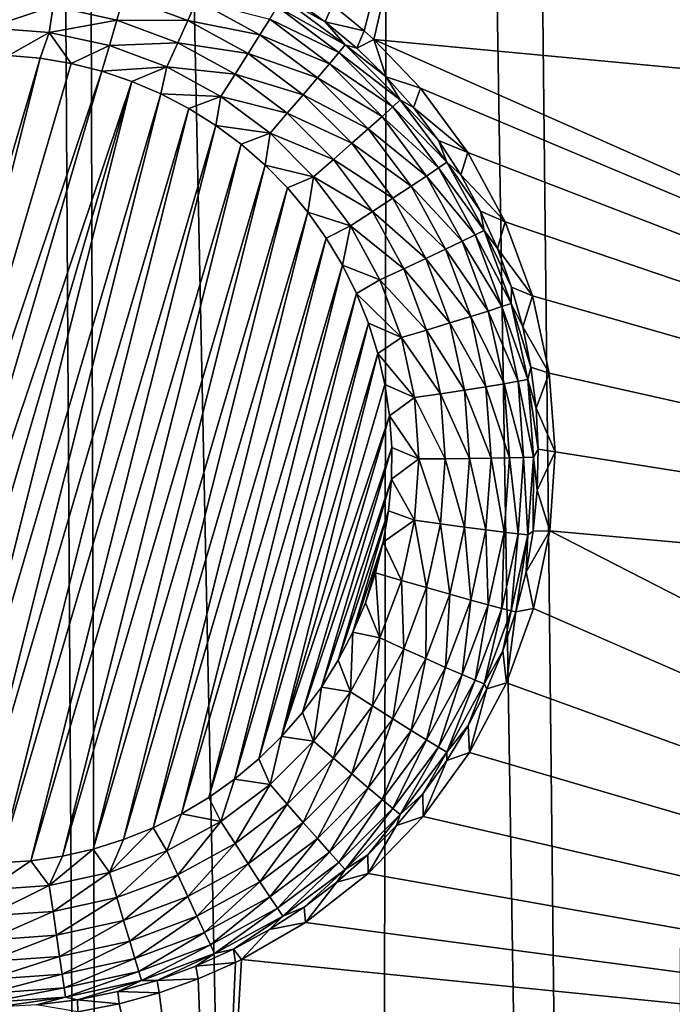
# Model space of a CAD drawing. Header units: metres. Extents: x -24 to 72, y -247 to 22.
# Tile 122 of 256: x -16.86 to -15.53, y -221.66 to -219.65. Entities that reach past the tile are written whole.
import ezdxf

# ---------------------------------------------------------------- set-up
doc = ezdxf.new("R2010")
doc.units = ezdxf.units.M
doc.layers.add('solid_509589_MEDIA_SW0001', color=7, linetype='CONTINUOUS')

msp = doc.modelspace()

# ---------------------------------------------------------------- linework, layer by layer
at = {"layer": 'solid_509589_MEDIA_SW0001'}
for points in [[(-15.430191, -205.436569, 309.277649), (-15.937922, -206.42395, 309.286591), (-15.592525, -237.790375, 309.839752)], [(-15.430191, -205.436569, 309.277649), (-15.592525, -237.790375, 309.839752), (-15.026769, -238.335419, 309.858276)], [(-15.937922, -206.42395, 309.286591), (-16.094177, -206.7052, 309.288879), (-15.592525, -237.790375, 309.839752)], [(-16.094177, -206.7052, 309.288879), (-16.750237, -207.792786, 309.296631), (-16.138479, -237.225464, 309.820862)], [(-16.094177, -206.7052, 309.288879), (-16.138479, -237.225464, 309.820862), (-15.592525, -237.790375, 309.839752)], [(-16.750237, -207.792786, 309.296631), (-16.837915, -207.928116, 309.297455), (-16.663794, -236.641571, 309.801697)], [(-16.750237, -207.792786, 309.296631), (-16.663794, -236.641571, 309.801697), (-16.138479, -237.225464, 309.820862)], [(-16.837915, -207.928116, 309.297455), (-17.657221, -209.098877, 309.303192), (-17.16774, -236.039505, 309.782318)], [(-16.837915, -207.928116, 309.297455), (-17.16774, -236.039505, 309.782318), (-16.663794, -236.641571, 309.801697)], [(-16.157633, -219.673035, 268.480865), (-16.222258, -219.620117, 268.475983), (-15.926851, -218.781433, 268.466522)], [(-16.157633, -219.673035, 268.480865), (-15.926851, -218.781433, 268.466522), (-16.137657, -219.691055, 268.482452)], [(-16.137657, -219.691055, 268.482452), (-15.926851, -218.781433, 268.466522), (-13.205521, -219.966156, 268.718872)], [(-15.926851, -218.781433, 268.466522), (-12.95974, -219.038147, 268.702667), (-13.205521, -219.966156, 268.718872)], [(-16.793009, -219.623169, 267.86322), (-16.648832, -219.603317, 267.887695), (-16.662851, -219.651489, 267.863708)], [(-16.662851, -219.651489, 267.863708), (-16.648832, -219.603317, 267.887695), (-16.517378, -219.652328, 267.88855)], [(-16.517378, -219.652328, 267.88855), (-16.648832, -219.603317, 267.887695), (-16.498966, -219.611435, 267.921417)], [(-16.334333, -219.624237, 268.010223), (-16.323587, -219.606598, 268.061859), (-16.196344, -219.701843, 268.063507)], [(-16.323587, -219.606598, 268.061859), (-16.305408, -219.605637, 268.116486), (-16.237108, -219.654617, 268.11734)], [(-16.196344, -219.701843, 268.063507), (-16.323587, -219.606598, 268.061859), (-16.237108, -219.654617, 268.11734)], [(-16.305408, -219.605637, 268.116486), (-16.222258, -219.620117, 268.475983), (-16.237108, -219.654617, 268.11734)], [(-16.793009, -219.623169, 267.86322), (-16.925869, -219.667419, 267.848755), (-16.925869, -219.613678, 267.863037)], [(-16.793009, -219.623169, 267.86322), (-16.800619, -219.676376, 267.848907), (-16.925869, -219.667419, 267.848755)], [(-16.793009, -219.623169, 267.86322), (-16.662851, -219.651489, 267.863708), (-16.800619, -219.676376, 267.848907)], [(-16.517378, -219.652328, 267.88855), (-16.498966, -219.611435, 267.921417), (-16.370277, -219.681702, 267.922638)], [(-16.370277, -219.681702, 267.922638), (-16.498966, -219.611435, 267.921417), (-16.350077, -219.649551, 267.963287)], [(-16.350077, -219.649551, 267.963287), (-16.334333, -219.624237, 268.010223), (-16.209362, -219.717773, 268.011841)], [(-16.209362, -219.717773, 268.011841), (-16.334333, -219.624237, 268.010223), (-16.196344, -219.701843, 268.063507)], [(-16.237108, -219.654617, 268.11734), (-16.222258, -219.620117, 268.475983), (-16.157633, -219.673035, 268.480865)], [(-16.925869, -219.667419, 267.848755), (-16.800619, -219.676376, 267.848907), (-16.884184, -219.723541, 267.844666)], [(-16.800619, -219.676376, 267.848907), (-16.662851, -219.651489, 267.863708), (-16.677921, -219.703064, 267.849396)], [(-16.53805, -219.698029, 267.864532), (-16.677921, -219.703064, 267.849396), (-16.662851, -219.651489, 267.863708)], [(-16.53805, -219.698029, 267.864532), (-16.662851, -219.651489, 267.863708), (-16.517378, -219.652328, 267.88855)], [(-16.53805, -219.698029, 267.864532), (-16.517378, -219.652328, 267.88855), (-16.394239, -219.719559, 267.889709)], [(-16.394239, -219.719559, 267.889709), (-16.517378, -219.652328, 267.88855), (-16.370277, -219.681702, 267.922638)], [(-16.370277, -219.681702, 267.922638), (-16.350077, -219.649551, 267.963287), (-16.228432, -219.740601, 267.964874)], [(-16.228432, -219.740601, 267.964874), (-16.350077, -219.649551, 267.963287), (-16.209362, -219.717773, 268.011841)], [(-16.237108, -219.654617, 268.11734), (-16.157633, -219.673035, 268.480865), (-16.172659, -219.708557, 268.118286)], [(-16.196344, -219.701843, 268.063507), (-16.237108, -219.654617, 268.11734), (-16.172659, -219.708557, 268.118286)], [(-16.800619, -219.676376, 267.848907), (-16.819609, -219.729355, 267.844757), (-16.884184, -219.723541, 267.844666)], [(-16.800619, -219.676376, 267.848907), (-16.755943, -219.740158, 267.84494), (-16.819609, -219.729355, 267.844757)], [(-16.800619, -219.676376, 267.848907), (-16.677921, -219.703064, 267.849396), (-16.755943, -219.740158, 267.84494)], [(-16.394239, -219.719559, 267.889709), (-16.370277, -219.681702, 267.922638), (-16.252899, -219.769547, 267.924194)], [(-16.252899, -219.769547, 267.924194), (-16.370277, -219.681702, 267.922638), (-16.228432, -219.740601, 267.964874)], [(-16.172659, -219.708557, 268.118286), (-16.157633, -219.673035, 268.480865), (-16.137657, -219.691055, 268.482452)], [(-16.677921, -219.703064, 267.849396), (-16.693411, -219.755905, 267.845215), (-16.755943, -219.740158, 267.84494)], [(-16.677921, -219.703064, 267.849396), (-16.560268, -219.746933, 267.850159), (-16.693411, -219.755905, 267.845215)], [(-16.53805, -219.698029, 267.864532), (-16.560268, -219.746933, 267.850159), (-16.677921, -219.703064, 267.849396)], [(-16.421143, -219.761856, 267.865631), (-16.560268, -219.746933, 267.850159), (-16.53805, -219.698029, 267.864532)], [(-16.421143, -219.761856, 267.865631), (-16.53805, -219.698029, 267.864532), (-16.394239, -219.719559, 267.889709)], [(-16.209362, -219.717773, 268.011841), (-16.196344, -219.701843, 268.063507), (-16.083954, -219.814224, 268.065491)], [(-16.196344, -219.701843, 268.063507), (-16.172659, -219.708557, 268.118286), (-16.112423, -219.767181, 268.119324)], [(-16.083954, -219.814224, 268.065491), (-16.196344, -219.701843, 268.063507), (-16.112423, -219.767181, 268.119324)], [(-16.172659, -219.708557, 268.118286), (-16.137657, -219.691055, 268.482452), (-16.112423, -219.767181, 268.119324)], [(-16.137657, -219.691055, 268.482452), (-13.205521, -219.966156, 268.718872), (-13.38492, -220.909225, 268.735352)], [(-16.042181, -219.790436, 268.490479), (-16.137657, -219.691055, 268.482452), (-13.38492, -220.909225, 268.735352)], [(-16.112423, -219.767181, 268.119324), (-16.137657, -219.691055, 268.482452), (-16.042181, -219.790436, 268.490479)], [(-17.278843, -221.293121, 267.87207), (-16.884184, -219.723541, 267.844666), (-16.819609, -219.729355, 267.844757)], [(-17.219444, -221.318451, 267.872498), (-17.278843, -221.293121, 267.87207), (-16.819609, -219.729355, 267.844757)], [(-17.219444, -221.318451, 267.872498), (-16.819609, -219.729355, 267.844757), (-16.755943, -219.740158, 267.84494)], [(-16.421143, -219.761856, 267.865631), (-16.394239, -219.719559, 267.889709), (-16.281923, -219.803635, 267.891174)], [(-16.281923, -219.803635, 267.891174), (-16.394239, -219.719559, 267.889709), (-16.252899, -219.769547, 267.924194)], [(-16.228432, -219.740601, 267.964874), (-16.209362, -219.717773, 268.011841), (-16.098976, -219.82814, 268.013763)], [(-16.098976, -219.82814, 268.013763), (-16.209362, -219.717773, 268.011841), (-16.083954, -219.814224, 268.065491)], [(-17.219444, -221.318451, 267.872498), (-16.755943, -219.740158, 267.84494), (-16.693411, -219.755905, 267.845215)], [(-16.560268, -219.746933, 267.850159), (-16.632294, -219.776459, 267.845581), (-16.693411, -219.755905, 267.845215)], [(-16.560268, -219.746933, 267.850159), (-16.572895, -219.801788, 267.846039), (-16.632294, -219.776459, 267.845581)], [(-16.560268, -219.746933, 267.850159), (-16.450058, -219.807098, 267.851196), (-16.572895, -219.801788, 267.846039)], [(-16.421143, -219.761856, 267.865631), (-16.450058, -219.807098, 267.851196), (-16.560268, -219.746933, 267.850159)], [(-16.252899, -219.769547, 267.924194), (-16.228432, -219.740601, 267.964874), (-16.120983, -219.848038, 267.966736)], [(-16.120983, -219.848038, 267.966736), (-16.228432, -219.740601, 267.964874), (-16.098976, -219.82814, 268.013763)], [(-17.158327, -221.33902, 267.872864), (-17.219444, -221.318451, 267.872498), (-16.693411, -219.755905, 267.845215)], [(-16.632294, -219.776459, 267.845581), (-17.158327, -221.33902, 267.872864), (-16.693411, -219.755905, 267.845215)], [(-16.314508, -219.84166, 267.867035), (-16.450058, -219.807098, 267.851196), (-16.421143, -219.761856, 267.865631)], [(-16.314508, -219.84166, 267.867035), (-16.421143, -219.761856, 267.865631), (-16.281923, -219.803635, 267.891174)], [(-16.281923, -219.803635, 267.891174), (-16.252899, -219.769547, 267.924194), (-16.14922, -219.873215, 267.925995)], [(-16.14922, -219.873215, 267.925995), (-16.252899, -219.769547, 267.924194), (-16.120983, -219.848038, 267.966736)], [(-16.112423, -219.767181, 268.119324), (-16.042181, -219.790436, 268.490479), (-16.056734, -219.830124, 268.120422)], [(-16.083954, -219.814224, 268.065491), (-16.112423, -219.767181, 268.119324), (-16.056734, -219.830124, 268.120422)], [(-16.632294, -219.776459, 267.845581), (-17.095795, -221.354752, 267.873138), (-17.158327, -221.33902, 267.872864)], [(-16.632294, -219.776459, 267.845581), (-17.032131, -221.365555, 267.873322), (-17.095795, -221.354752, 267.873138)], [(-16.632294, -219.776459, 267.845581), (-16.572895, -219.801788, 267.846039), (-17.032131, -221.365555, 267.873322)], [(-16.572895, -219.801788, 267.846039), (-16.967556, -221.371384, 267.873413), (-17.032131, -221.365555, 267.873322)], [(-16.572895, -219.801788, 267.846039), (-16.515421, -219.831802, 267.846558), (-16.967556, -221.371384, 267.873413)], [(-16.450058, -219.807098, 267.851196), (-16.515421, -219.831802, 267.846558), (-16.572895, -219.801788, 267.846039)], [(-16.450058, -219.807098, 267.851196), (-16.460466, -219.866241, 267.847168), (-16.515421, -219.831802, 267.846558)], [(-16.450058, -219.807098, 267.851196), (-16.349535, -219.882339, 267.852509), (-16.460466, -219.866241, 267.847168)], [(-16.314508, -219.84166, 267.867035), (-16.349535, -219.882339, 267.852509), (-16.450058, -219.807098, 267.851196)], [(-16.314508, -219.84166, 267.867035), (-16.281923, -219.803635, 267.891174), (-16.182716, -219.902817, 267.892914)], [(-16.182716, -219.902817, 267.892914), (-16.281923, -219.803635, 267.891174), (-16.14922, -219.873215, 267.925995)], [(-16.056734, -219.830124, 268.120422), (-16.042181, -219.790436, 268.490479), (-15.945744, -219.921371, 268.499634)], [(-15.945744, -219.921371, 268.499634), (-16.042181, -219.790436, 268.490479), (-13.38492, -220.909225, 268.735352)], [(-16.120983, -219.848038, 267.966736), (-16.098976, -219.82814, 268.013763), (-16.005423, -219.953094, 268.015961)], [(-16.098976, -219.82814, 268.013763), (-16.083954, -219.814224, 268.065491), (-15.988701, -219.941437, 268.067688)], [(-16.005423, -219.953094, 268.015961), (-16.098976, -219.82814, 268.013763), (-15.988701, -219.941437, 268.067688)], [(-16.083954, -219.814224, 268.065491), (-16.056734, -219.830124, 268.120422), (-16.005907, -219.897049, 268.121582)], [(-15.988701, -219.941437, 268.067688), (-16.083954, -219.814224, 268.065491), (-16.005907, -219.897049, 268.121582)], [(-16.056734, -219.830124, 268.120422), (-15.945744, -219.921371, 268.499634), (-16.005907, -219.897049, 268.121582)], [(-16.515421, -219.831802, 267.846558), (-16.902697, -221.372101, 267.873444), (-16.967556, -221.371384, 267.873413)], [(-16.515421, -219.831802, 267.846558), (-16.460466, -219.866241, 267.847168), (-16.902697, -221.372101, 267.873444)], [(-16.220322, -219.935837, 267.868683), (-16.349535, -219.882339, 267.852509), (-16.314508, -219.84166, 267.867035)], [(-16.220322, -219.935837, 267.868683), (-16.314508, -219.84166, 267.867035), (-16.182716, -219.902817, 267.892914)], [(-16.14922, -219.873215, 267.925995), (-16.120983, -219.848038, 267.966736), (-16.029919, -219.969666, 267.968872)], [(-16.029919, -219.969666, 267.968872), (-16.120983, -219.848038, 267.966736), (-16.005423, -219.953094, 268.015961)], [(-16.460466, -219.866241, 267.847168), (-16.838066, -221.367752, 267.873352), (-16.902697, -221.372101, 267.873444)], [(-16.460466, -219.866241, 267.847168), (-16.408451, -219.904846, 267.847839), (-16.838066, -221.367752, 267.873352)], [(-16.349535, -219.882339, 267.852509), (-16.408451, -219.904846, 267.847839), (-16.460466, -219.866241, 267.847168)], [(-16.349535, -219.882339, 267.852509), (-16.359617, -219.947418, 267.848572), (-16.408451, -219.904846, 267.847839)], [(-16.349535, -219.882339, 267.852509), (-16.260744, -219.971115, 267.854065), (-16.359617, -219.947418, 267.848572)], [(-16.220322, -219.935837, 267.868683), (-16.260744, -219.971115, 267.854065), (-16.349535, -219.882339, 267.852509)], [(-16.182716, -219.902817, 267.892914), (-16.14922, -219.873215, 267.925995), (-16.061352, -219.99057, 267.92804)], [(-16.061352, -219.99057, 267.92804), (-16.14922, -219.873215, 267.925995), (-16.029919, -219.969666, 267.968872)], [(-16.408451, -219.904846, 267.847839), (-16.773962, -221.358322, 267.873199), (-16.838066, -221.367752, 267.873352)], [(-16.408451, -219.904846, 267.847839), (-16.359617, -219.947418, 267.848572), (-16.773962, -221.358322, 267.873199)], [(-16.220322, -219.935837, 267.868683), (-16.182716, -219.902817, 267.892914), (-16.098639, -220.015121, 267.894867)], [(-16.098639, -220.015121, 267.894867), (-16.182716, -219.902817, 267.892914), (-16.061352, -219.99057, 267.92804)], [(-16.005907, -219.897049, 268.121582), (-15.945744, -219.921371, 268.499634), (-15.960225, -219.967606, 268.122803)], [(-15.988701, -219.941437, 268.067688), (-16.005907, -219.897049, 268.121582), (-15.960225, -219.967606, 268.122803)], [(-15.960225, -219.967606, 268.122803), (-15.945744, -219.921371, 268.499634), (-15.869186, -220.063538, 268.508148)], [(-15.869186, -220.063538, 268.508148), (-15.945744, -219.921371, 268.499634), (-13.38492, -220.909225, 268.735352)], [(-16.359617, -219.947418, 267.848572), (-16.710741, -221.343887, 267.872955), (-16.773962, -221.358322, 267.873199)], [(-16.359617, -219.947418, 267.848572), (-16.314238, -219.993744, 267.849365), (-16.710741, -221.343887, 267.872955)], [(-16.260744, -219.971115, 267.854065), (-16.314238, -219.993744, 267.849365), (-16.359617, -219.947418, 267.848572)], [(-16.140497, -220.04245, 267.870544), (-16.260744, -219.971115, 267.854065), (-16.220322, -219.935837, 267.868683)], [(-16.140497, -220.04245, 267.870544), (-16.220322, -219.935837, 267.868683), (-16.098639, -220.015121, 267.894867)], [(-16.005423, -219.953094, 268.015961), (-15.988701, -219.941437, 268.067688), (-15.912526, -220.080917, 268.070129)], [(-15.988701, -219.941437, 268.067688), (-15.960225, -219.967606, 268.122803), (-15.919943, -220.041367, 268.124115)], [(-15.912526, -220.080917, 268.070129), (-15.988701, -219.941437, 268.067688), (-15.919943, -220.041367, 268.124115)], [(-16.260744, -219.971115, 267.854065), (-16.272671, -220.043427, 267.85025), (-16.314238, -219.993744, 267.849365)], [(-16.260744, -219.971115, 267.854065), (-16.185493, -220.071625, 267.855835), (-16.272671, -220.043427, 267.85025)], [(-16.140497, -220.04245, 267.870544), (-16.185493, -220.071625, 267.855835), (-16.260744, -219.971115, 267.854065)], [(-16.061352, -219.99057, 267.92804), (-16.029919, -219.969666, 267.968872), (-15.957095, -220.103012, 267.971191)], [(-16.029919, -219.969666, 267.968872), (-16.005423, -219.953094, 268.015961), (-15.930607, -220.090088, 268.018341)], [(-15.957095, -220.103012, 267.971191), (-16.029919, -219.969666, 267.968872), (-15.930607, -220.090088, 268.018341)], [(-15.930607, -220.090088, 268.018341), (-16.005423, -219.953094, 268.015961), (-15.912526, -220.080917, 268.070129)], [(-15.960225, -219.967606, 268.122803), (-15.869186, -220.063538, 268.508148), (-15.919943, -220.041367, 268.124115)], [(-16.098639, -220.015121, 267.894867), (-16.061352, -219.99057, 267.92804), (-15.991082, -220.119247, 267.930298)], [(-15.991082, -220.119247, 267.930298), (-16.061352, -219.99057, 267.92804), (-15.957095, -220.103012, 267.971191)], [(-16.314238, -219.993744, 267.849365), (-16.648907, -221.32457, 267.87262), (-16.710741, -221.343887, 267.872955)], [(-16.314238, -219.993744, 267.849365), (-16.272671, -220.043427, 267.85025), (-16.648907, -221.32457, 267.87262)], [(-16.140497, -220.04245, 267.870544), (-16.098639, -220.015121, 267.894867), (-16.031399, -220.138245, 267.897034)], [(-16.031399, -220.138245, 267.897034), (-16.098639, -220.015121, 267.894867), (-15.991082, -220.119247, 267.930298)], [(-16.272671, -220.043427, 267.85025), (-16.588757, -221.30043, 267.872192), (-16.648907, -221.32457, 267.87262)], [(-16.272671, -220.043427, 267.85025), (-16.235119, -220.096252, 267.851166), (-16.588757, -221.30043, 267.872192)], [(-16.185493, -220.071625, 267.855835), (-16.235119, -220.096252, 267.851166), (-16.272671, -220.043427, 267.85025)], [(-16.076662, -220.159348, 267.872559), (-16.185493, -220.071625, 267.855835), (-16.140497, -220.04245, 267.870544)], [(-16.076662, -220.159348, 267.872559), (-16.140497, -220.04245, 267.870544), (-16.031399, -220.138245, 267.897034)], [(-15.919943, -220.041367, 268.124115), (-15.869186, -220.063538, 268.508148), (-15.885286, -220.11792, 268.125427)], [(-15.912526, -220.080917, 268.070129), (-15.919943, -220.041367, 268.124115), (-15.885286, -220.11792, 268.125427)], [(-16.185493, -220.071625, 267.855835), (-16.201815, -220.151871, 267.852142), (-16.235119, -220.096252, 267.851166)], [(-16.185493, -220.071625, 267.855835), (-16.125315, -220.181824, 267.857758), (-16.201815, -220.151871, 267.852142)], [(-16.076662, -220.159348, 267.872559), (-16.125315, -220.181824, 267.857758), (-16.185493, -220.071625, 267.855835)], [(-15.885286, -220.11792, 268.125427), (-15.869186, -220.063538, 268.508148), (-15.813391, -220.214615, 268.515747)], [(-15.813391, -220.214615, 268.515747), (-15.869186, -220.063538, 268.508148), (-13.38492, -220.909225, 268.735352)], [(-15.957095, -220.103012, 267.971191), (-15.930607, -220.090088, 268.018341), (-15.876052, -220.236328, 268.020905)], [(-15.930607, -220.090088, 268.018341), (-15.912526, -220.080917, 268.070129), (-15.85698, -220.229828, 268.072723)], [(-15.876052, -220.236328, 268.020905), (-15.930607, -220.090088, 268.018341), (-15.85698, -220.229828, 268.072723)], [(-15.912526, -220.080917, 268.070129), (-15.885286, -220.11792, 268.125427), (-15.856449, -220.196869, 268.126831)], [(-15.85698, -220.229828, 268.072723), (-15.912526, -220.080917, 268.070129), (-15.856449, -220.196869, 268.126831)], [(-16.235119, -220.096252, 267.851166), (-16.530659, -221.271637, 267.871674), (-16.588757, -221.30043, 267.872192)], [(-16.235119, -220.096252, 267.851166), (-16.201815, -220.151871, 267.852142), (-16.530659, -221.271637, 267.871674)], [(-15.991082, -220.119247, 267.930298), (-15.957095, -220.103012, 267.971191), (-15.903993, -220.245361, 267.973694)], [(-15.903993, -220.245361, 267.973694), (-15.957095, -220.103012, 267.971191), (-15.876052, -220.236328, 268.020905)], [(-16.031399, -220.138245, 267.897034), (-15.991082, -220.119247, 267.930298), (-15.939842, -220.256607, 267.932678)], [(-15.939842, -220.256607, 267.932678), (-15.991082, -220.119247, 267.930298), (-15.903993, -220.245361, 267.973694)], [(-15.885286, -220.11792, 268.125427), (-15.813391, -220.214615, 268.515747), (-15.856449, -220.196869, 268.126831)], [(-16.201815, -220.151871, 267.852142), (-16.475052, -221.238403, 267.871094), (-16.530659, -221.271637, 267.871674)], [(-16.201815, -220.151871, 267.852142), (-16.173006, -220.2099, 267.853149), (-16.475052, -221.238403, 267.871094)], [(-16.125315, -220.181824, 267.857758), (-16.173006, -220.2099, 267.853149), (-16.201815, -220.151871, 267.852142)], [(-16.076662, -220.159348, 267.872559), (-16.031399, -220.138245, 267.897034), (-15.982369, -220.269669, 267.899323)], [(-15.982369, -220.269669, 267.899323), (-16.031399, -220.138245, 267.897034), (-15.939842, -220.256607, 267.932678)], [(-16.030113, -220.284119, 267.874756), (-16.125315, -220.181824, 267.857758), (-16.076662, -220.159348, 267.872559)], [(-16.030113, -220.284119, 267.874756), (-16.076662, -220.159348, 267.872559), (-15.982369, -220.269669, 267.899323)], [(-16.125315, -220.181824, 267.857758), (-16.081432, -220.299454, 267.859802), (-16.173006, -220.2099, 267.853149)], [(-16.030113, -220.284119, 267.874756), (-16.081432, -220.299454, 267.859802), (-16.125315, -220.181824, 267.857758)], [(-16.173006, -220.2099, 267.853149), (-16.422205, -221.200897, 267.870453), (-16.475052, -221.238403, 267.871094)], [(-16.173006, -220.2099, 267.853149), (-16.148829, -220.27002, 267.854187), (-16.422205, -221.200897, 267.870453)], [(-16.081432, -220.299454, 267.859802), (-16.148829, -220.27002, 267.854187), (-16.173006, -220.2099, 267.853149)], [(-15.85698, -220.229828, 268.072723), (-15.856449, -220.196869, 268.126831), (-15.833593, -220.27774, 268.128235)], [(-15.856449, -220.196869, 268.126831), (-15.813391, -220.214615, 268.515747), (-15.833593, -220.27774, 268.128235)], [(-15.876052, -220.236328, 268.020905), (-15.85698, -220.229828, 268.072723), (-15.823195, -220.385117, 268.075439)], [(-15.85698, -220.229828, 268.072723), (-15.833593, -220.27774, 268.128235), (-15.816845, -220.360092, 268.129669)], [(-15.823195, -220.385117, 268.075439), (-15.85698, -220.229828, 268.072723), (-15.816845, -220.360092, 268.129669)], [(-15.833593, -220.27774, 268.128235), (-15.813391, -220.214615, 268.515747), (-15.779222, -220.372116, 268.522217)], [(-15.779222, -220.372116, 268.522217), (-15.813391, -220.214615, 268.515747), (-13.38492, -220.909225, 268.735352)], [(-15.939842, -220.256607, 267.932678), (-15.903993, -220.245361, 267.973694), (-15.871692, -220.393814, 267.976257)], [(-15.903993, -220.245361, 267.973694), (-15.876052, -220.236328, 268.020905), (-15.842868, -220.388855, 268.02356)], [(-15.871692, -220.393814, 267.976257), (-15.903993, -220.245361, 267.973694), (-15.842868, -220.388855, 268.02356)], [(-15.842868, -220.388855, 268.02356), (-15.876052, -220.236328, 268.020905), (-15.823195, -220.385117, 268.075439)], [(-16.148829, -220.27002, 267.854187), (-16.372437, -221.159332, 267.86972), (-16.422205, -221.200897, 267.870453)], [(-16.148829, -220.27002, 267.854187), (-16.129438, -220.331879, 267.855286), (-16.372437, -221.159332, 267.86972)], [(-16.081432, -220.299454, 267.859802), (-16.129438, -220.331879, 267.855286), (-16.148829, -220.27002, 267.854187)], [(-16.030113, -220.284119, 267.874756), (-15.982369, -220.269669, 267.899323), (-15.952546, -220.406754, 267.901703)], [(-15.982369, -220.269669, 267.899323), (-15.939842, -220.256607, 267.932678), (-15.908675, -220.399857, 267.935181)], [(-15.952546, -220.406754, 267.901703), (-15.982369, -220.269669, 267.899323), (-15.908675, -220.399857, 267.935181)], [(-15.908675, -220.399857, 267.935181), (-15.939842, -220.256607, 267.932678), (-15.871692, -220.393814, 267.976257)], [(-16.001799, -220.414261, 267.877014), (-16.081432, -220.299454, 267.859802), (-16.030113, -220.284119, 267.874756)], [(-16.001799, -220.414261, 267.877014), (-16.030113, -220.284119, 267.874756), (-15.952546, -220.406754, 267.901703)], [(-15.833593, -220.27774, 268.128235), (-15.779222, -220.372116, 268.522217), (-15.816845, -220.360092, 268.129669)], [(-16.081432, -220.299454, 267.859802), (-16.054741, -220.422134, 267.861938), (-16.129438, -220.331879, 267.855286)], [(-16.001799, -220.414261, 267.877014), (-16.054741, -220.422134, 267.861938), (-16.081432, -220.299454, 267.859802)], [(-16.129438, -220.331879, 267.855286), (-16.32613, -221.114029, 267.868927), (-16.372437, -221.159332, 267.86972)], [(-16.129438, -220.331879, 267.855286), (-16.114979, -220.395035, 267.856384), (-16.32613, -221.114029, 267.868927)], [(-16.054741, -220.422134, 267.861938), (-16.114979, -220.395035, 267.856384), (-16.129438, -220.331879, 267.855286)], [(-15.823195, -220.385117, 268.075439), (-15.816845, -220.360092, 268.129669), (-15.806299, -220.443466, 268.131134)], [(-15.816845, -220.360092, 268.129669), (-15.779222, -220.372116, 268.522217), (-15.806299, -220.443466, 268.131134)], [(-15.806299, -220.443466, 268.131134), (-15.779222, -220.372116, 268.522217), (-15.767389, -220.533096, 268.527374)], [(-15.767389, -220.533096, 268.527374), (-15.779222, -220.372116, 268.522217), (-13.38492, -220.909225, 268.735352)], [(-15.871692, -220.393814, 267.976257), (-15.842868, -220.388855, 268.02356), (-15.831732, -220.54454, 268.026276)], [(-15.842868, -220.388855, 268.02356), (-15.823195, -220.385117, 268.075439), (-15.811855, -220.543625, 268.078217)], [(-15.831732, -220.54454, 268.026276), (-15.842868, -220.388855, 268.02356), (-15.811855, -220.543625, 268.078217)], [(-15.823195, -220.385117, 268.075439), (-15.806299, -220.443466, 268.131134), (-15.802014, -220.52739, 268.132599)], [(-15.811855, -220.543625, 268.078217), (-15.823195, -220.385117, 268.075439), (-15.802014, -220.52739, 268.132599)], [(-16.114979, -220.395035, 267.856384), (-16.105513, -220.459122, 267.857513), (-16.32613, -221.114029, 267.868927)], [(-16.054741, -220.422134, 267.861938), (-16.105513, -220.459122, 267.857513), (-16.114979, -220.395035, 267.856384)], [(-16.001799, -220.414261, 267.877014), (-15.952546, -220.406754, 267.901703), (-15.942537, -220.546661, 267.904144)], [(-15.952546, -220.406754, 267.901703), (-15.908675, -220.399857, 267.935181), (-15.898214, -220.546082, 267.937744)], [(-15.942537, -220.546661, 267.904144), (-15.952546, -220.406754, 267.901703), (-15.898214, -220.546082, 267.937744)], [(-15.908675, -220.399857, 267.935181), (-15.871692, -220.393814, 267.976257), (-15.860851, -220.545364, 267.978912)], [(-15.898214, -220.546082, 267.937744), (-15.908675, -220.399857, 267.935181), (-15.860851, -220.545364, 267.978912)], [(-15.860851, -220.545364, 267.978912), (-15.871692, -220.393814, 267.976257), (-15.831732, -220.54454, 268.026276)], [(-16.054741, -220.422134, 267.861938), (-16.045782, -220.547363, 267.864136), (-16.105513, -220.459122, 267.857513)], [(-15.992296, -220.547104, 267.879333), (-16.054741, -220.422134, 267.861938), (-16.001799, -220.414261, 267.877014)], [(-15.992296, -220.547104, 267.879333), (-16.045782, -220.547363, 267.864136), (-16.054741, -220.422134, 267.861938)], [(-15.992296, -220.547104, 267.879333), (-16.001799, -220.414261, 267.877014), (-15.942537, -220.546661, 267.904144)], [(-15.806299, -220.443466, 268.131134), (-15.767389, -220.533096, 268.527374), (-15.802014, -220.52739, 268.132599)], [(-16.105513, -220.459122, 267.857513), (-16.283508, -221.065216, 267.868073), (-16.32613, -221.114029, 267.868927)], [(-16.105513, -220.459122, 267.857513), (-16.101109, -220.523819, 267.858643), (-16.283508, -221.065216, 267.868073)], [(-16.045782, -220.547363, 267.864136), (-16.101109, -220.523819, 267.858643), (-16.105513, -220.459122, 267.857513)], [(-16.101109, -220.523819, 267.858643), (-16.244823, -221.013184, 267.867188), (-16.283508, -221.065216, 267.868073)], [(-16.101109, -220.523819, 267.858643), (-16.101799, -220.588593, 267.859772), (-16.244823, -221.013184, 267.867188)], [(-16.045782, -220.547363, 267.864136), (-16.101799, -220.588593, 267.859772), (-16.101109, -220.523819, 267.858643)], [(-15.811855, -220.543625, 268.078217), (-15.802014, -220.52739, 268.132599), (-15.804014, -220.611404, 268.134064)], [(-15.802014, -220.52739, 268.132599), (-15.767389, -220.533096, 268.527374), (-15.804014, -220.611404, 268.134064)], [(-15.804014, -220.611404, 268.134064), (-15.767389, -220.533096, 268.527374), (-15.778227, -220.694397, 268.531006)], [(-15.778227, -220.694397, 268.531006), (-15.767389, -220.533096, 268.527374), (-13.38492, -220.909225, 268.735352)], [(-16.045782, -220.547363, 267.864136), (-16.054741, -220.672592, 267.866302), (-16.101799, -220.588593, 267.859772)], [(-16.001799, -220.679947, 267.881653), (-16.054741, -220.672592, 267.866302), (-16.045782, -220.547363, 267.864136)], [(-16.001799, -220.679947, 267.881653), (-16.045782, -220.547363, 267.864136), (-15.992296, -220.547104, 267.879333)], [(-16.001799, -220.679947, 267.881653), (-15.992296, -220.547104, 267.879333), (-15.952546, -220.686584, 267.906616)], [(-15.992296, -220.547104, 267.879333), (-15.942537, -220.546661, 267.904144), (-15.952546, -220.686584, 267.906616)], [(-15.952546, -220.686584, 267.906616), (-15.942537, -220.546661, 267.904144), (-15.908675, -220.692307, 267.940277)], [(-15.942537, -220.546661, 267.904144), (-15.898214, -220.546082, 267.937744), (-15.908675, -220.692307, 267.940277)], [(-15.908675, -220.692307, 267.940277), (-15.898214, -220.546082, 267.937744), (-15.871692, -220.696915, 267.981567)], [(-15.898214, -220.546082, 267.937744), (-15.860851, -220.545364, 267.978912), (-15.871692, -220.696915, 267.981567)], [(-15.871692, -220.696915, 267.981567), (-15.860851, -220.545364, 267.978912), (-15.842868, -220.700226, 268.028992)], [(-15.860851, -220.545364, 267.978912), (-15.831732, -220.54454, 268.026276), (-15.842868, -220.700226, 268.028992)], [(-15.842868, -220.700226, 268.028992), (-15.831732, -220.54454, 268.026276), (-15.823195, -220.702148, 268.080963)], [(-15.831732, -220.54454, 268.026276), (-15.811855, -220.543625, 268.078217), (-15.823195, -220.702148, 268.080963)], [(-15.823195, -220.702148, 268.080963), (-15.811855, -220.543625, 268.078217), (-15.812288, -220.695038, 268.135529)], [(-15.811855, -220.543625, 268.078217), (-15.804014, -220.611404, 268.134064), (-15.812288, -220.695038, 268.135529)], [(-16.101799, -220.588593, 267.859772), (-16.210377, -220.958313, 267.866211), (-16.244823, -221.013184, 267.867188)], [(-16.101799, -220.588593, 267.859772), (-16.107565, -220.653122, 267.860901), (-16.210377, -220.958313, 267.866211)], [(-16.054741, -220.672592, 267.866302), (-16.107565, -220.653122, 267.860901), (-16.101799, -220.588593, 267.859772)], [(-15.804014, -220.611404, 268.134064), (-15.778227, -220.694397, 268.531006), (-15.812288, -220.695038, 268.135529)], [(-16.107565, -220.653122, 267.860901), (-16.180336, -220.900909, 267.865204), (-16.210377, -220.958313, 267.866211)], [(-16.107565, -220.653122, 267.860901), (-16.118393, -220.717056, 267.862), (-16.180336, -220.900909, 267.865204)], [(-16.054741, -220.672592, 267.866302), (-16.118393, -220.717056, 267.862), (-16.107565, -220.653122, 267.860901)], [(-16.054741, -220.672592, 267.866302), (-16.081432, -220.795273, 267.868439), (-16.118393, -220.717056, 267.862)], [(-16.030113, -220.810074, 267.883942), (-16.081432, -220.795273, 267.868439), (-16.054741, -220.672592, 267.866302)], [(-16.030113, -220.810074, 267.883942), (-16.054741, -220.672592, 267.866302), (-16.001799, -220.679947, 267.881653)], [(-16.030113, -220.810074, 267.883942), (-16.001799, -220.679947, 267.881653), (-15.982369, -220.823669, 267.908997)], [(-16.001799, -220.679947, 267.881653), (-15.952546, -220.686584, 267.906616), (-15.982369, -220.823669, 267.908997)], [(-15.982369, -220.823669, 267.908997), (-15.952546, -220.686584, 267.906616), (-15.939842, -220.835556, 267.94278)], [(-15.952546, -220.686584, 267.906616), (-15.908675, -220.692307, 267.940277), (-15.939842, -220.835556, 267.94278)], [(-15.939842, -220.835556, 267.94278), (-15.908675, -220.692307, 267.940277), (-15.903993, -220.845367, 267.984161)], [(-15.908675, -220.692307, 267.940277), (-15.871692, -220.696915, 267.981567), (-15.903993, -220.845367, 267.984161)], [(-15.826791, -220.777817, 268.136963), (-15.778227, -220.694397, 268.531006), (-15.811562, -220.852646, 268.533051)], [(-15.812288, -220.695038, 268.135529), (-15.778227, -220.694397, 268.531006), (-15.826791, -220.777817, 268.136963)], [(-15.811562, -220.852646, 268.533051), (-15.778227, -220.694397, 268.531006), (-13.497036, -221.862656, 268.751984)], [(-15.778227, -220.694397, 268.531006), (-13.38492, -220.909225, 268.735352), (-13.497036, -221.862656, 268.751984)], [(-15.903993, -220.845367, 267.984161), (-15.871692, -220.696915, 267.981567), (-15.876052, -220.852737, 268.031677)], [(-15.871692, -220.696915, 267.981567), (-15.842868, -220.700226, 268.028992), (-15.876052, -220.852737, 268.031677)], [(-15.876052, -220.852737, 268.031677), (-15.842868, -220.700226, 268.028992), (-15.85698, -220.857437, 268.083679)], [(-15.842868, -220.700226, 268.028992), (-15.823195, -220.702148, 268.080963), (-15.85698, -220.857437, 268.083679)], [(-15.85698, -220.857437, 268.083679), (-15.823195, -220.702148, 268.080963), (-15.847439, -220.859283, 268.138397)], [(-15.823195, -220.702148, 268.080963), (-15.826791, -220.777817, 268.136963), (-15.847439, -220.859283, 268.138397)], [(-15.823195, -220.702148, 268.080963), (-15.812288, -220.695038, 268.135529), (-15.826791, -220.777817, 268.136963)], [(-16.118393, -220.717056, 267.862), (-16.154875, -220.841278, 267.864166), (-16.180336, -220.900909, 267.865204)], [(-16.118393, -220.717056, 267.862), (-16.134195, -220.779877, 267.863098), (-16.154875, -220.841278, 267.864166)], [(-16.081432, -220.795273, 267.868439), (-16.134195, -220.779877, 267.863098), (-16.118393, -220.717056, 267.862)], [(-16.125315, -220.912918, 267.870514), (-16.154875, -220.841278, 267.864166), (-16.134195, -220.779877, 267.863098)], [(-16.081432, -220.795273, 267.868439), (-16.125315, -220.912918, 267.870514), (-16.134195, -220.779877, 267.863098)], [(-16.076662, -220.93486, 267.886108), (-16.125315, -220.912918, 267.870514), (-16.081432, -220.795273, 267.868439)], [(-16.076662, -220.93486, 267.886108), (-16.081432, -220.795273, 267.868439), (-16.030113, -220.810074, 267.883942)], [(-15.826791, -220.777817, 268.136963), (-15.811562, -220.852646, 268.533051), (-15.847439, -220.859283, 268.138397)], [(-16.076662, -220.93486, 267.886108), (-16.030113, -220.810074, 267.883942), (-16.031399, -220.955093, 267.911285)], [(-16.030113, -220.810074, 267.883942), (-15.982369, -220.823669, 267.908997), (-16.031399, -220.955093, 267.911285)], [(-16.031399, -220.955093, 267.911285), (-15.982369, -220.823669, 267.908997), (-15.991082, -220.972916, 267.94519)], [(-15.982369, -220.823669, 267.908997), (-15.939842, -220.835556, 267.94278), (-15.991082, -220.972916, 267.94519)], [(-15.991082, -220.972916, 267.94519), (-15.939842, -220.835556, 267.94278), (-15.957095, -220.987717, 267.986633)], [(-15.939842, -220.835556, 267.94278), (-15.903993, -220.845367, 267.984161), (-15.957095, -220.987717, 267.986633)], [(-16.125315, -220.912918, 267.870514), (-16.180336, -220.900909, 267.865204), (-16.154875, -220.841278, 267.864166)], [(-15.957095, -220.987717, 267.986633), (-15.903993, -220.845367, 267.984161), (-15.930607, -220.998993, 268.03421)], [(-15.903993, -220.845367, 267.984161), (-15.876052, -220.852737, 268.031677), (-15.930607, -220.998993, 268.03421)], [(-15.930607, -220.998993, 268.03421), (-15.876052, -220.852737, 268.031677), (-15.912526, -221.006332, 268.086273)], [(-15.876052, -220.852737, 268.031677), (-15.85698, -220.857437, 268.083679), (-15.912526, -221.006332, 268.086273)], [(-15.866652, -221.004501, 268.533508), (-15.811562, -220.852646, 268.533051), (-13.497036, -221.862656, 268.751984)], [(-15.847439, -220.859283, 268.138397), (-15.811562, -220.852646, 268.533051), (-15.866652, -221.004501, 268.533508)], [(-15.912526, -221.006332, 268.086273), (-15.85698, -220.857437, 268.083679), (-15.874118, -220.93898, 268.139771)], [(-15.85698, -220.857437, 268.083679), (-15.847439, -220.859283, 268.138397), (-15.874118, -220.93898, 268.139771)], [(-15.847439, -220.859283, 268.138397), (-15.866652, -221.004501, 268.533508), (-15.874118, -220.93898, 268.139771)], [(-16.185493, -221.023102, 267.872437), (-16.210377, -220.958313, 267.866211), (-16.180336, -220.900909, 267.865204)], [(-16.125315, -220.912918, 267.870514), (-16.185493, -221.023102, 267.872437), (-16.180336, -220.900909, 267.865204)], [(-16.140497, -221.051758, 267.888153), (-16.185493, -221.023102, 267.872437), (-16.125315, -220.912918, 267.870514)], [(-16.140497, -221.051758, 267.888153), (-16.125315, -220.912918, 267.870514), (-16.076662, -220.93486, 267.886108)], [(-16.140497, -221.051758, 267.888153), (-16.076662, -220.93486, 267.886108), (-16.098639, -221.078217, 267.913452)], [(-16.076662, -220.93486, 267.886108), (-16.031399, -220.955093, 267.911285), (-16.098639, -221.078217, 267.913452)], [(-16.098639, -221.078217, 267.913452), (-16.031399, -220.955093, 267.911285), (-16.061352, -221.101593, 267.947418)], [(-16.031399, -220.955093, 267.911285), (-15.991082, -220.972916, 267.94519), (-16.061352, -221.101593, 267.947418)], [(-15.912526, -221.006332, 268.086273), (-15.874118, -220.93898, 268.139771), (-15.906679, -221.016449, 268.141113)], [(-15.874118, -220.93898, 268.139771), (-15.866652, -221.004501, 268.533508), (-15.906679, -221.016449, 268.141113)], [(-16.185493, -221.023102, 267.872437), (-16.244823, -221.013184, 267.867188), (-16.210377, -220.958313, 267.866211)], [(-16.061352, -221.101593, 267.947418), (-15.991082, -220.972916, 267.94519), (-16.029919, -221.121063, 267.988953)], [(-15.991082, -220.972916, 267.94519), (-15.957095, -220.987717, 267.986633), (-16.029919, -221.121063, 267.988953)], [(-16.029919, -221.121063, 267.988953), (-15.957095, -220.987717, 267.986633), (-16.005423, -221.135986, 268.036621)], [(-15.957095, -220.987717, 267.986633), (-15.930607, -220.998993, 268.03421), (-16.005423, -221.135986, 268.036621)], [(-16.260744, -221.123611, 267.874176), (-16.283508, -221.065216, 267.868073), (-16.244823, -221.013184, 267.867188)], [(-16.185493, -221.023102, 267.872437), (-16.260744, -221.123611, 267.874176), (-16.244823, -221.013184, 267.867188)], [(-16.005423, -221.135986, 268.036621), (-15.930607, -220.998993, 268.03421), (-15.988701, -221.145828, 268.088715)], [(-15.930607, -220.998993, 268.03421), (-15.912526, -221.006332, 268.086273), (-15.988701, -221.145828, 268.088715)], [(-15.988701, -221.145828, 268.088715), (-15.912526, -221.006332, 268.086273), (-15.94494, -221.091278, 268.142426)], [(-15.912526, -221.006332, 268.086273), (-15.906679, -221.016449, 268.141113), (-15.94494, -221.091278, 268.142426)], [(-15.906679, -221.016449, 268.141113), (-15.942284, -221.146927, 268.532349), (-15.94494, -221.091278, 268.142426)], [(-15.942284, -221.146927, 268.532349), (-15.866652, -221.004501, 268.533508), (-13.497036, -221.862656, 268.751984)], [(-15.906679, -221.016449, 268.141113), (-15.866652, -221.004501, 268.533508), (-15.942284, -221.146927, 268.532349)], [(-16.220322, -221.158371, 267.890015), (-16.260744, -221.123611, 267.874176), (-16.185493, -221.023102, 267.872437)], [(-16.220322, -221.158371, 267.890015), (-16.185493, -221.023102, 267.872437), (-16.140497, -221.051758, 267.888153)], [(-16.220322, -221.158371, 267.890015), (-16.140497, -221.051758, 267.888153), (-16.182716, -221.190521, 267.915405)], [(-16.140497, -221.051758, 267.888153), (-16.098639, -221.078217, 267.913452), (-16.182716, -221.190521, 267.915405)], [(-16.260744, -221.123611, 267.874176), (-16.32613, -221.114029, 267.868927), (-16.283508, -221.065216, 267.868073)], [(-16.182716, -221.190521, 267.915405), (-16.098639, -221.078217, 267.913452), (-16.14922, -221.218948, 267.949493)], [(-16.098639, -221.078217, 267.913452), (-16.061352, -221.101593, 267.947418), (-16.14922, -221.218948, 267.949493)], [(-15.988701, -221.145828, 268.088715), (-15.94494, -221.091278, 268.142426), (-15.988687, -221.16304, 268.143677)], [(-15.94494, -221.091278, 268.142426), (-15.942284, -221.146927, 268.532349), (-15.988687, -221.16304, 268.143677)], [(-16.349535, -221.212387, 267.875732), (-16.372437, -221.159332, 267.86972), (-16.32613, -221.114029, 267.868927)], [(-16.260744, -221.123611, 267.874176), (-16.349535, -221.212387, 267.875732), (-16.32613, -221.114029, 267.868927)], [(-16.14922, -221.218948, 267.949493), (-16.061352, -221.101593, 267.947418), (-16.120983, -221.242691, 267.991089)], [(-16.061352, -221.101593, 267.947418), (-16.029919, -221.121063, 267.988953), (-16.120983, -221.242691, 267.991089)], [(-16.314508, -221.252548, 267.891663), (-16.349535, -221.212387, 267.875732), (-16.260744, -221.123611, 267.874176)], [(-16.314508, -221.252548, 267.891663), (-16.260744, -221.123611, 267.874176), (-16.220322, -221.158371, 267.890015)], [(-16.120983, -221.242691, 267.991089), (-16.029919, -221.121063, 267.988953), (-16.098976, -221.260941, 268.038788)], [(-16.029919, -221.121063, 267.988953), (-16.005423, -221.135986, 268.036621), (-16.098976, -221.260941, 268.038788)], [(-16.098976, -221.260941, 268.038788), (-16.005423, -221.135986, 268.036621), (-16.083954, -221.273041, 268.090942)], [(-16.005423, -221.135986, 268.036621), (-15.988701, -221.145828, 268.088715), (-16.083954, -221.273041, 268.090942)], [(-16.083954, -221.273041, 268.090942), (-15.988701, -221.145828, 268.088715), (-16.037674, -221.231339, 268.144867)], [(-15.988701, -221.145828, 268.088715), (-15.988687, -221.16304, 268.143677), (-16.037674, -221.231339, 268.144867)], [(-16.036999, -221.277374, 268.529755), (-15.942284, -221.146927, 268.532349), (-13.497036, -221.862656, 268.751984)], [(-15.988687, -221.16304, 268.143677), (-15.942284, -221.146927, 268.532349), (-16.036999, -221.277374, 268.529755)], [(-16.349535, -221.212387, 267.875732), (-16.422205, -221.200897, 267.870453), (-16.372437, -221.159332, 267.86972)], [(-16.314508, -221.252548, 267.891663), (-16.220322, -221.158371, 267.890015), (-16.281923, -221.289703, 267.917114)], [(-16.220322, -221.158371, 267.890015), (-16.182716, -221.190521, 267.915405), (-16.281923, -221.289703, 267.917114)], [(-15.988687, -221.16304, 268.143677), (-16.036999, -221.277374, 268.529755), (-16.037674, -221.231339, 268.144867)], [(-16.281923, -221.289703, 267.917114), (-16.182716, -221.190521, 267.915405), (-16.252899, -221.322617, 267.951294)], [(-16.182716, -221.190521, 267.915405), (-16.14922, -221.218948, 267.949493), (-16.252899, -221.322617, 267.951294)], [(-16.450058, -221.287628, 267.877045), (-16.475052, -221.238403, 267.871094), (-16.422205, -221.200897, 267.870453)], [(-16.349535, -221.212387, 267.875732), (-16.450058, -221.287628, 267.877045), (-16.422205, -221.200897, 267.870453)], [(-16.421143, -221.332352, 267.893036), (-16.450058, -221.287628, 267.877045), (-16.349535, -221.212387, 267.875732)], [(-16.421143, -221.332352, 267.893036), (-16.349535, -221.212387, 267.875732), (-16.314508, -221.252548, 267.891663)], [(-16.252899, -221.322617, 267.951294), (-16.14922, -221.218948, 267.949493), (-16.228432, -221.350128, 267.99295)], [(-16.14922, -221.218948, 267.949493), (-16.120983, -221.242691, 267.991089), (-16.228432, -221.350128, 267.99295)], [(-16.037674, -221.231339, 268.144867), (-16.036999, -221.277374, 268.529755), (-16.091629, -221.295776, 268.145996)], [(-16.083954, -221.273041, 268.090942), (-16.037674, -221.231339, 268.144867), (-16.091629, -221.295776, 268.145996)], [(-16.450058, -221.287628, 267.877045), (-16.530659, -221.271637, 267.871674), (-16.475052, -221.238403, 267.871094)], [(-16.421143, -221.332352, 267.893036), (-16.314508, -221.252548, 267.891663), (-16.394239, -221.373779, 267.91861)], [(-16.314508, -221.252548, 267.891663), (-16.281923, -221.289703, 267.917114), (-16.394239, -221.373779, 267.91861)], [(-16.228432, -221.350128, 267.99295), (-16.120983, -221.242691, 267.991089), (-16.209362, -221.371307, 268.04071)], [(-16.120983, -221.242691, 267.991089), (-16.098976, -221.260941, 268.038788), (-16.209362, -221.371307, 268.04071)], [(-16.560268, -221.347794, 267.878082), (-16.588757, -221.30043, 267.872192), (-16.530659, -221.271637, 267.871674)], [(-16.450058, -221.287628, 267.877045), (-16.560268, -221.347794, 267.878082), (-16.530659, -221.271637, 267.871674)], [(-16.209362, -221.371307, 268.04071), (-16.098976, -221.260941, 268.038788), (-16.196344, -221.385422, 268.092896)], [(-16.098976, -221.260941, 268.038788), (-16.083954, -221.273041, 268.090942), (-16.196344, -221.385422, 268.092896)], [(-16.196344, -221.385422, 268.092896), (-16.083954, -221.273041, 268.090942), (-16.150249, -221.356003, 268.147064)], [(-16.083954, -221.273041, 268.090942), (-16.091629, -221.295776, 268.145996), (-16.150249, -221.356003, 268.147064)], [(-16.149254, -221.393616, 268.525848), (-16.036999, -221.277374, 268.529755), (-13.497036, -221.862656, 268.751984)], [(-16.091629, -221.295776, 268.145996), (-16.036999, -221.277374, 268.529755), (-16.149254, -221.393616, 268.525848)], [(-16.53805, -221.396179, 267.894165), (-16.560268, -221.347794, 267.878082), (-16.450058, -221.287628, 267.877045)], [(-16.53805, -221.396179, 267.894165), (-16.450058, -221.287628, 267.877045), (-16.421143, -221.332352, 267.893036)], [(-16.394239, -221.373779, 267.91861), (-16.281923, -221.289703, 267.917114), (-16.370277, -221.410477, 267.95282)], [(-16.281923, -221.289703, 267.917114), (-16.252899, -221.322617, 267.951294), (-16.370277, -221.410477, 267.95282)], [(-16.091629, -221.295776, 268.145996), (-16.149254, -221.393616, 268.525848), (-16.150249, -221.356003, 268.147064)], [(-16.677921, -221.391678, 267.878876), (-16.648907, -221.32457, 267.87262), (-16.588757, -221.30043, 267.872192)], [(-16.560268, -221.347794, 267.878082), (-16.677921, -221.391678, 267.878876), (-16.588757, -221.30043, 267.872192)], [(-16.677921, -221.391678, 267.878876), (-16.710741, -221.343887, 267.872955), (-16.648907, -221.32457, 267.87262)], [(-16.53805, -221.396179, 267.894165), (-16.421143, -221.332352, 267.893036), (-16.517378, -221.44101, 267.919769)], [(-16.421143, -221.332352, 267.893036), (-16.394239, -221.373779, 267.91861), (-16.517378, -221.44101, 267.919769)], [(-16.370277, -221.410477, 267.95282), (-16.252899, -221.322617, 267.951294), (-16.350077, -221.441177, 267.994537)], [(-16.252899, -221.322617, 267.951294), (-16.228432, -221.350128, 267.99295), (-16.350077, -221.441177, 267.994537)], [(-16.800619, -221.418365, 267.879333), (-16.773962, -221.358322, 267.873199), (-16.710741, -221.343887, 267.872955)], [(-16.677921, -221.391678, 267.878876), (-16.800619, -221.418365, 267.879333), (-16.710741, -221.343887, 267.872955)], [(-16.662851, -221.442719, 267.894958), (-16.677921, -221.391678, 267.878876), (-16.560268, -221.347794, 267.878082)], [(-16.662851, -221.442719, 267.894958), (-16.560268, -221.347794, 267.878082), (-16.53805, -221.396179, 267.894165)], [(-16.350077, -221.441177, 267.994537), (-16.228432, -221.350128, 267.99295), (-16.334333, -221.464844, 268.042358)], [(-16.228432, -221.350128, 267.99295), (-16.209362, -221.371307, 268.04071), (-16.334333, -221.464844, 268.042358)], [(-16.150249, -221.356003, 268.147064), (-16.149254, -221.393616, 268.525848), (-16.213207, -221.411682, 268.14801)], [(-16.196344, -221.385422, 268.092896), (-16.150249, -221.356003, 268.147064), (-16.213207, -221.411682, 268.14801)], [(-16.925869, -221.427322, 267.879486), (-16.902697, -221.372101, 267.873444), (-16.838066, -221.367752, 267.873352)], [(-16.800619, -221.418365, 267.879333), (-16.925869, -221.427322, 267.879486), (-16.838066, -221.367752, 267.873352)], [(-16.800619, -221.418365, 267.879333), (-16.838066, -221.367752, 267.873352), (-16.773962, -221.358322, 267.873199)], [(-16.517378, -221.44101, 267.919769), (-16.394239, -221.373779, 267.91861), (-16.498966, -221.480728, 267.954041)], [(-16.394239, -221.373779, 267.91861), (-16.370277, -221.410477, 267.95282), (-16.498966, -221.480728, 267.954041)], [(-16.334333, -221.464844, 268.042358), (-16.209362, -221.371307, 268.04071), (-16.323587, -221.480652, 268.094574)], [(-16.209362, -221.371307, 268.04071), (-16.196344, -221.385422, 268.092896), (-16.323587, -221.480652, 268.094574)], [(-16.793009, -221.471039, 267.895477), (-16.800619, -221.418365, 267.879333), (-16.677921, -221.391678, 267.878876)], [(-16.793009, -221.471039, 267.895477), (-16.677921, -221.391678, 267.878876), (-16.662851, -221.442719, 267.894958)], [(-16.662851, -221.442719, 267.894958), (-16.53805, -221.396179, 267.894165), (-16.648832, -221.490021, 267.920624)], [(-16.53805, -221.396179, 267.894165), (-16.517378, -221.44101, 267.919769), (-16.648832, -221.490021, 267.920624)], [(-16.323587, -221.480652, 268.094574), (-16.196344, -221.385422, 268.092896), (-16.280149, -221.462494, 268.148926)], [(-16.196344, -221.385422, 268.092896), (-16.213207, -221.411682, 268.14801), (-16.280149, -221.462494, 268.148926)], [(-16.277533, -221.493652, 268.520782), (-16.149254, -221.393616, 268.525848), (-13.497036, -221.862656, 268.751984)], [(-16.213207, -221.411682, 268.14801), (-16.149254, -221.393616, 268.525848), (-16.277533, -221.493652, 268.520782)], [(-16.925869, -221.48053, 267.89563), (-16.925869, -221.427322, 267.879486), (-16.800619, -221.418365, 267.879333)], [(-16.925869, -221.48053, 267.89563), (-16.800619, -221.418365, 267.879333), (-16.793009, -221.471039, 267.895477)], [(-16.498966, -221.480728, 267.954041), (-16.370277, -221.410477, 267.95282), (-16.483444, -221.513992, 267.995819)], [(-16.370277, -221.410477, 267.95282), (-16.350077, -221.441177, 267.994537), (-16.483444, -221.513992, 267.995819)], [(-16.213207, -221.411682, 268.14801), (-16.277533, -221.493652, 268.520782), (-16.280149, -221.462494, 268.148926)], [(-16.793009, -221.471039, 267.895477), (-16.662851, -221.442719, 267.894958), (-16.785927, -221.519836, 267.921143)], [(-16.662851, -221.442719, 267.894958), (-16.648832, -221.490021, 267.920624), (-16.785927, -221.519836, 267.921143)], [(-16.648832, -221.490021, 267.920624), (-16.517378, -221.44101, 267.919769), (-16.636345, -221.531967, 267.954956)], [(-16.517378, -221.44101, 267.919769), (-16.498966, -221.480728, 267.954041), (-16.636345, -221.531967, 267.954956)], [(-16.483444, -221.513992, 267.995819), (-16.350077, -221.441177, 267.994537), (-16.471348, -221.539642, 268.04364)], [(-16.350077, -221.441177, 267.994537), (-16.334333, -221.464844, 268.042358), (-16.471348, -221.539642, 268.04364)], [(-16.793009, -221.471039, 267.895477), (-16.785927, -221.519836, 267.921143), (-16.925869, -221.529846, 267.921326)], [(-16.925869, -221.48053, 267.89563), (-16.793009, -221.471039, 267.895477), (-16.925869, -221.529846, 267.921326)], [(-16.471348, -221.539642, 268.04364), (-16.334333, -221.464844, 268.042358), (-16.463091, -221.556824, 268.095886)], [(-16.334333, -221.464844, 268.042358), (-16.323587, -221.480652, 268.094574), (-16.463091, -221.556824, 268.095886)], [(-16.280149, -221.462494, 268.148926), (-16.277533, -221.493652, 268.520782), (-16.350704, -221.508179, 268.149719)], [(-16.323587, -221.480652, 268.094574), (-16.280149, -221.462494, 268.148926), (-16.350704, -221.508179, 268.149719)], [(-16.785927, -221.519836, 267.921143), (-16.648832, -221.490021, 267.920624), (-16.779619, -221.563126, 267.955475)], [(-16.648832, -221.490021, 267.920624), (-16.636345, -221.531967, 267.954956), (-16.779619, -221.563126, 267.955475)], [(-16.636345, -221.531967, 267.954956), (-16.498966, -221.480728, 267.954041), (-16.62582, -221.567093, 267.996735)], [(-16.498966, -221.480728, 267.954041), (-16.483444, -221.513992, 267.995819), (-16.62582, -221.567093, 267.996735)], [(-16.463091, -221.556824, 268.095886), (-16.323587, -221.480652, 268.094574), (-16.424475, -221.548447, 268.150421)], [(-16.323587, -221.480652, 268.094574), (-16.350704, -221.508179, 268.149719), (-16.424475, -221.548447, 268.150421)], [(-16.40835, -221.569672, 268.515228), (-16.277533, -221.493652, 268.520782), (-13.497036, -221.862656, 268.751984)], [(-16.350704, -221.508179, 268.149719), (-16.277533, -221.493652, 268.520782), (-16.40835, -221.569672, 268.515228)], [(-16.62582, -221.567093, 267.996735), (-16.483444, -221.513992, 267.995819), (-16.617615, -221.594193, 268.044617)], [(-16.483444, -221.513992, 267.995819), (-16.471348, -221.539642, 268.04364), (-16.617615, -221.594193, 268.044617)], [(-16.350704, -221.508179, 268.149719), (-16.40835, -221.569672, 268.515228), (-16.424475, -221.548447, 268.150421)], [(-16.785927, -221.519836, 267.921143), (-16.779619, -221.563126, 267.955475), (-16.925869, -221.573578, 267.955658)], [(-16.925869, -221.529846, 267.921326), (-16.785927, -221.519836, 267.921143), (-16.925869, -221.573578, 267.955658)], [(-16.779619, -221.563126, 267.955475), (-16.636345, -221.531967, 267.954956), (-16.774302, -221.59938, 267.997314)], [(-16.636345, -221.531967, 267.954956), (-16.62582, -221.567093, 267.996735), (-16.774302, -221.59938, 267.997314)], [(-16.617615, -221.594193, 268.044617), (-16.471348, -221.539642, 268.04364), (-16.612015, -221.61235, 268.096863)], [(-16.471348, -221.539642, 268.04364), (-16.463091, -221.556824, 268.095886), (-16.612015, -221.61235, 268.096863)], [(-16.612015, -221.61235, 268.096863), (-16.463091, -221.556824, 268.095886), (-16.580002, -221.611938, 268.15152)], [(-16.463091, -221.556824, 268.095886), (-16.501051, -221.583099, 268.151031), (-16.580002, -221.611938, 268.15152)], [(-16.424475, -221.548447, 268.150421), (-16.420351, -221.575546, 268.514709), (-16.501051, -221.583099, 268.151031)], [(-16.463091, -221.556824, 268.095886), (-16.424475, -221.548447, 268.150421), (-16.501051, -221.583099, 268.151031)], [(-16.424475, -221.548447, 268.150421), (-16.40835, -221.569672, 268.515228), (-16.420351, -221.575546, 268.514709)], [(-16.779619, -221.563126, 267.955475), (-16.774302, -221.59938, 267.997314), (-16.925869, -221.610214, 267.997498)], [(-16.925869, -221.573578, 267.955658), (-16.779619, -221.563126, 267.955475), (-16.925869, -221.610214, 267.997498)], [(-16.774302, -221.59938, 267.997314), (-16.62582, -221.567093, 267.996735), (-16.770157, -221.62738, 268.045197)], [(-16.62582, -221.567093, 267.996735), (-16.617615, -221.594193, 268.044617), (-16.770157, -221.62738, 268.045197)], [(-16.501051, -221.583099, 268.151031), (-16.420351, -221.575546, 268.514709), (-16.496752, -221.609039, 268.511322)], [(-16.496752, -221.609039, 268.511322), (-16.420351, -221.575546, 268.514709), (-16.46195, -222.502457, 268.531464)], [(-16.46195, -222.502457, 268.531464), (-16.40835, -221.569672, 268.515228), (-13.497036, -221.862656, 268.751984)], [(-16.420351, -221.575546, 268.514709), (-16.40835, -221.569672, 268.515228), (-16.46195, -222.502457, 268.531464)], [(-16.774302, -221.59938, 267.997314), (-16.770157, -221.62738, 268.045197), (-16.925869, -221.638504, 268.04538)], [(-16.925869, -221.610214, 267.997498), (-16.774302, -221.59938, 267.997314), (-16.925869, -221.638504, 268.04538)], [(-16.770157, -221.62738, 268.045197), (-16.617615, -221.594193, 268.044617), (-16.767328, -221.646133, 268.097443)], [(-16.617615, -221.594193, 268.044617), (-16.612015, -221.61235, 268.096863), (-16.767328, -221.646133, 268.097443)], [(-16.501051, -221.583099, 268.151031), (-16.496752, -221.609039, 268.511322), (-16.580002, -221.611938, 268.15152)], [(-16.767328, -221.646133, 268.097443), (-16.612015, -221.61235, 268.096863), (-16.743254, -221.651535, 268.152222)], [(-16.612015, -221.61235, 268.096863), (-16.660887, -221.634781, 268.151917), (-16.743254, -221.651535, 268.152222)], [(-16.580002, -221.611938, 268.15152), (-16.576218, -221.637192, 268.507782), (-16.660887, -221.634781, 268.151917)], [(-16.612015, -221.61235, 268.096863), (-16.580002, -221.611938, 268.15152), (-16.660887, -221.634781, 268.151917)], [(-16.580002, -221.611938, 268.15152), (-16.496752, -221.609039, 268.511322), (-16.576218, -221.637192, 268.507782)], [(-16.576218, -221.637192, 268.507782), (-16.496752, -221.609039, 268.511322), (-16.46195, -222.502457, 268.531464)], [(-16.770157, -221.62738, 268.045197), (-16.767328, -221.646133, 268.097443), (-16.925869, -221.657471, 268.097656)], [(-16.925869, -221.638504, 268.04538), (-16.770157, -221.62738, 268.045197), (-16.925869, -221.657471, 268.097656)], [(-16.660887, -221.634781, 268.151917), (-16.658197, -221.659637, 268.504089), (-16.743254, -221.651535, 268.152222)], [(-16.660887, -221.634781, 268.151917), (-16.576218, -221.637192, 268.507782), (-16.658197, -221.659637, 268.504089)], [(-16.658197, -221.659637, 268.504089), (-16.576218, -221.637192, 268.507782), (-16.46195, -222.502457, 268.531464)], [(-16.925869, -221.657471, 268.097656), (-16.767328, -221.646133, 268.097443), (-16.910583, -221.666367, 268.152466)], [(-16.767328, -221.646133, 268.097443), (-16.826641, -221.662079, 268.152405), (-16.910583, -221.666367, 268.152466)], [(-16.767328, -221.646133, 268.097443), (-16.743254, -221.651535, 268.152222), (-16.826641, -221.662079, 268.152405)], [(-16.743254, -221.651535, 268.152222), (-16.742123, -221.676086, 268.500275), (-16.826641, -221.662079, 268.152405)], [(-16.743254, -221.651535, 268.152222), (-16.658197, -221.659637, 268.504089), (-16.742123, -221.676086, 268.500275)], [(-16.742123, -221.676086, 268.500275), (-16.658197, -221.659637, 268.504089), (-16.46195, -222.502457, 268.531464)]]:
    msp.add_3dface(points, dxfattribs=at)

doc.saveas('drawing.dxf')
